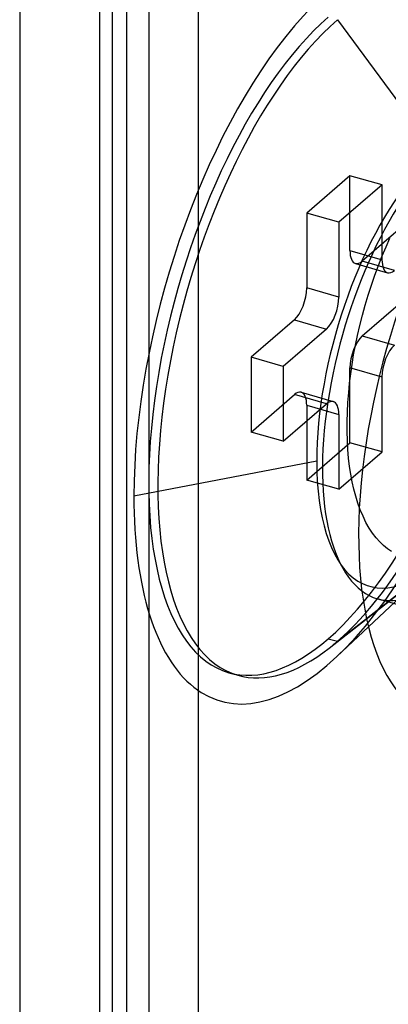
# Model space of a CAD drawing. Header units: millimetres. Extents: x -24 to 80, y -43 to 164.
# Tile 99 of 223: x -24.4 to -21.41, y 112.42 to 120.41. Entities that reach past the tile are written whole.
import ezdxf

# ---------------------------------------------------------------- set-up
doc = ezdxf.new("R2010")
doc.units = ezdxf.units.MM
doc.layers.add('MAIN-1', color=7, linetype='Continuous')
doc.layers.add('MAIN-2', color=7, linetype='Continuous')

msp = doc.modelspace()

# ---------------------------------------------------------------- linework, layer by layer
at = {"layer": 'MAIN-1'}
for p, q in [((-24.4, 141.2487), (-24.4, -16.8009)), ((-23.7546, 136.79), (-23.7546, -7.4032)), ((-23.3546, 136.4436), (-23.3546, -7.7496))]:
    msp.add_line(p, q, dxfattribs=at)
at = {"layer": 'MAIN-2'}
for p, q in [((-23.534, 137.0882), (-23.534, -7.679)), ((-23.6474, -7.2032), (-23.6474, 136.99)), ((-22.9546, 136.79), (-22.9546, -7.4032)), ((-21.8263, 120.4082), (-20.9863, 119.265)), ((-21.725, 119.1434), (-22.075, 118.8403)), ((-21.725, 118.5372), (-21.725, 119.1434)), ((-21.4652, 119.0684), (-21.725, 119.1434)), ((-21.4652, 119.0684), (-21.8152, 118.7653)), ((-21.4652, 118.4622), (-21.4652, 119.0684)), ((-22.075, 118.8403), (-22.075, 118.2341)), ((-21.8152, 118.7653), (-22.075, 118.8403)), ((-21.8152, 118.7653), (-21.8152, 118.1591)), ((-21.275, 118.7537), (-21.625, 118.4506)), ((-21.4637, 118.4925), (-21.4327, 118.5658)), ((-21.4327, 118.5658), (-21.4008, 118.6364)), ((-21.725, 118.5372), (-21.4652, 118.4622)), ((-21.494, 118.4162), (-21.4637, 118.4925)), ((-21.6805, 118.4317), (-21.4207, 118.3567)), ((-21.3652, 118.3756), (-21.625, 118.4506)), ((-21.5234, 118.3372), (-21.494, 118.4162)), ((-21.5514, 118.2565), (-21.5234, 118.3372)), ((-21.5777, 118.1749), (-21.5514, 118.2565)), ((-21.8152, 118.1591), (-22.075, 118.2341)), ((-21.602, 118.093), (-21.5777, 118.1749)), ((-21.625, 117.8444), (-21.275, 118.1475)), ((-21.6245, 118.0112), (-21.602, 118.093)), ((-21.645, 117.9296), (-21.6245, 118.0112)), ((-22.175, 117.9743), (-22.525, 117.6712)), ((-22.175, 117.9743), (-21.9152, 117.8993)), ((-21.6635, 117.8485), (-21.645, 117.9296)), ((-21.9152, 117.8993), (-22.2652, 117.5962)), ((-21.6801, 117.7683), (-21.6635, 117.8485)), ((-21.625, 117.8444), (-21.3652, 117.7694)), ((-21.6948, 117.6897), (-21.6801, 117.7683)), ((-21.7075, 117.6129), (-21.6948, 117.6897)), ((-22.525, 117.6712), (-22.525, 117.065)), ((-22.2652, 117.5962), (-22.525, 117.6712)), ((-21.7185, 117.5375), (-21.7075, 117.6129)), ((-22.2652, 117.5962), (-22.2652, 116.99)), ((-21.7277, 117.4619), (-21.7185, 117.5375)), ((-21.725, 116.9784), (-21.725, 117.5846)), ((-21.4652, 117.5096), (-21.725, 117.5846)), ((-21.7352, 117.3846), (-21.7277, 117.4619)), ((-21.4652, 116.9034), (-21.4652, 117.5096)), ((-22.525, 117.065), (-22.175, 117.3681)), ((-21.9152, 117.2931), (-22.175, 117.3681)), ((-22.1195, 117.387), (-21.8597, 117.312)), ((-21.7411, 117.3052), (-21.7352, 117.3846)), ((-22.2652, 116.99), (-21.9152, 117.2931)), ((-22.075, 117.2815), (-22.075, 116.6753)), ((-22.075, 117.2815), (-21.8152, 117.2065)), ((-21.7452, 117.2252), (-21.7411, 117.3052)), ((-21.8152, 117.2065), (-21.8152, 116.6003)), ((-21.7474, 117.1462), (-21.7452, 117.2252)), ((-21.7475, 117.0694), (-21.7474, 117.1462)), ((-22.2652, 116.99), (-22.525, 117.065)), ((-21.7455, 116.995), (-21.7475, 117.0694)), ((-22.075, 116.6753), (-21.725, 116.9784)), ((-21.7414, 116.9231), (-21.7455, 116.995)), ((-21.4652, 116.9034), (-21.725, 116.9784)), ((-21.8152, 116.6003), (-21.4652, 116.9034)), ((-21.7354, 116.8535), (-21.7414, 116.9231)), ((-21.9944, 116.8276), (-23.475, 116.5454)), ((-21.7274, 116.7863), (-21.7354, 116.8535)), ((-21.7177, 116.7218), (-21.7274, 116.7863)), ((-21.7063, 116.66), (-21.7177, 116.7218)), ((-21.8152, 116.6003), (-22.075, 116.6753)), ((-21.6933, 116.6009), (-21.7063, 116.66)), ((-21.6782, 116.5439), (-21.6933, 116.6009)), ((-21.6609, 116.4885), (-21.6782, 116.5439)), ((-21.6411, 116.4341), (-21.6609, 116.4885)), ((-21.6191, 116.3816), (-21.6411, 116.4341)), ((-21.595, 116.3319), (-21.6191, 116.3816)), ((-21.5693, 116.2861), (-21.595, 116.3319)), ((-21.5422, 116.2445), (-21.5693, 116.2861)), ((-21.5137, 116.2069), (-21.5422, 116.2445)), ((-21.8944, 115.3117), (-20.756, 116.2052)), ((-21.8263, 115.3679), (-20.7147, 116.2391)), ((-21.4841, 116.1734), (-21.5137, 116.2069)), ((-21.4533, 116.1436), (-21.4841, 116.1734)), ((-21.4215, 116.1176), (-21.4533, 116.1436)), ((-21.3889, 116.0952), (-21.4215, 116.1176)), ((-21.8313, 115.2435), (-20.9921, 116.0338)), ((-19.5968, 115.1628), (-21.5021, 115.7128)), ((-21.9, 115.3892), (-21.8263, 115.3679)), ((-22.6333, 115.0922), (-22.7071, 115.1135))]:
    msp.add_line(p, q, dxfattribs=at)
for centre, major_axis, start_param, end_param in [((-21.9, 117.9094), (0.8737, 3.0264), -0.631808, 2.158799), ((-21.9, 117.9094), (-0.8071, -2.7958), 0.588003, 3.141599), ((-21.9, 117.9094), (-0.8071, -2.7958), -2.55359, 0.000007), ((-21.8263, 117.8881), (0.8071, 2.7958), 0.588003, 3.141599), ((-21.8263, 117.8881), (0.8071, 2.7958), -2.55359, -0.54126), ((-20.2546, 117.4344), (-0.7766, -2.6902), -2.55359, 0.000007), ((-21.034, 117.6594), (-0.5327, -1.8455), 2.509784, 5.300392), ((-20.9474, 117.6344), (0.5547, 1.9215), 0.588003, 3.141599), ((-21.9, 117.9094), (0.8737, 3.0264), -2.509897, -0.982794), ((-21.625, 118.6238), (-0.0555, -0.1922), -0.982794, 0.000007), ((-21.625, 118.6238), (-0.0555, -0.1922), 0.000007, 0.588003), ((-21.3652, 118.5488), (0.0555, 0.1922), 2.158799, 3.141599), ((-21.3652, 118.5488), (0.0555, 0.1922), -3.141586, -2.55359), ((-22.175, 118.1475), (-0.0555, -0.1922), 0.588003, 2.158799), ((-21.9152, 118.0725), (0.0555, 0.1922), -2.55359, -0.982794), ((-21.625, 117.6712), (-0.0555, -0.1922), -2.55359, -0.982794), ((-21.3652, 117.5962), (0.0555, 0.1922), 0.588003, 2.158799), ((-22.175, 117.1949), (-0.0555, -0.1922), -3.141586, -2.55359), ((-22.175, 117.1949), (-0.0555, -0.1922), 2.158799, 3.141599), ((-21.9152, 117.1199), (0.0555, 0.1922), 0.000007, 0.588003), ((-21.9152, 117.1199), (0.0555, 0.1922), -0.982794, 0.000007), ((-21.034, 117.6594), (-0.5327, -1.8455), -0.982794, 0.631696), ((-21.9, 117.9094), (0.8737, 3.0264), 2.158799, 3.773289), ((-20.9474, 117.6344), (0.5547, 1.9215), -3.141586, -2.55359), ((-21.9, 117.9094), (-0.8071, -2.7958), 0.000007, 0.588003), ((-21.8263, 117.8881), (0.8071, 2.7958), -2.600335, -2.55359), ((-21.8263, 117.8881), (0.8071, 2.7958), -3.141586, -2.600335)]:
    msp.add_ellipse(centre, major_axis=major_axis, ratio=0.433013, start_param=start_param, end_param=end_param, dxfattribs=at)

doc.saveas('drawing.dxf')
